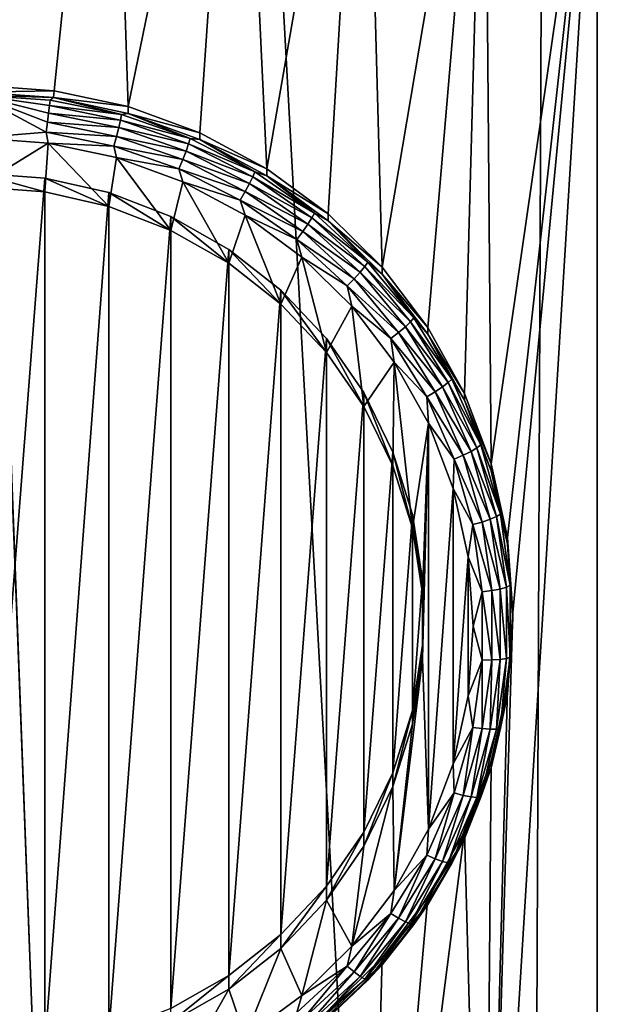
# Model space of a CAD drawing. Header units: metres. Extents: x -150 to 146, y -127 to 82.
# Tile 99 of 256: x 0.21 to 3.17, y -109.32 to -104.36. Entities that reach past the tile are written whole.
import ezdxf

# ---------------------------------------------------------------- set-up
doc = ezdxf.new("R2010")
doc.units = ezdxf.units.M
doc.layers.add('solid_ELLA_AP_WANNE_SW0001', color=7, linetype='CONTINUOUS')

msp = doc.modelspace()

# ---------------------------------------------------------------- linework, layer by layer
at = {"layer": 'solid_ELLA_AP_WANNE_SW0001'}
for points in [[(2.74772, -126.158119, 10.980029), (3.217331, -18.133785, 14.147997), (-3.202313, -18.13368, 14.148131)], [(0.921139, -126.313347, 10.986632), (-3.202313, -18.13368, 14.148131), (-0.920594, -126.31337, 10.986633)], [(2.74772, -126.158119, 10.980029), (-3.202313, -18.13368, 14.148131), (0.921139, -126.313347, 10.986632)], [(4.562092, -125.846916, 10.967078), (3.217331, -18.133785, 14.147997), (2.74772, -126.158119, 10.980029)], [(0.66768, -101.9683, -15.74283), (0, -104.685272, -15.263755), (0, -101.927811, -15.749969)], [(0.388042, -104.713287, -15.258815), (0, -104.685272, -15.263755), (0.66768, -101.9683, -15.74283)], [(0.760678, -104.792976, -15.244763), (0.388042, -104.713287, -15.258815), (0.66768, -101.9683, -15.74283)], [(0.760678, -104.792976, -15.244763), (0.66768, -101.9683, -15.74283), (1.316236, -102.085197, -15.722218)], [(1.121447, -104.925934, -15.221319), (0.760678, -104.792976, -15.244763), (1.316236, -102.085197, -15.722218)], [(1.45973, -105.107376, -15.189326), (1.121447, -104.925934, -15.221319), (1.316236, -102.085197, -15.722218)], [(1.45973, -105.107376, -15.189326), (1.316236, -102.085197, -15.722218), (1.950172, -102.28019, -15.687835)], [(1.76785, -105.335037, -15.149183), (1.45973, -105.107376, -15.189326), (1.950172, -102.28019, -15.687835)], [(2.040524, -105.602989, -15.101936), (1.76785, -105.335037, -15.149183), (1.950172, -102.28019, -15.687835)], [(2.040524, -105.602989, -15.101936), (1.950172, -102.28019, -15.687835), (2.555977, -102.548225, -15.640573)], [(2.271033, -105.906921, -15.048345), (2.040524, -105.602989, -15.101936), (2.555977, -102.548225, -15.640573)], [(2.456006, -106.23967, -14.989672), (2.271033, -105.906921, -15.048345), (2.555977, -102.548225, -15.640573)], [(2.59023, -106.595245, -14.926974), (2.456006, -106.23967, -14.989672), (2.555977, -102.548225, -15.640573)], [(2.59023, -106.595245, -14.926974), (2.555977, -102.548225, -15.640573), (3.124108, -102.886963, -15.580845)], [(3.124108, -102.886963, -15.580845), (3.124108, -111.801544, -14.008965), (2.555977, -112.140274, -13.949237)], [(2.699582, -107.344254, -14.794905), (3.124108, -102.886963, -15.580845), (2.555977, -112.140274, -13.949237)], [(2.672518, -106.965836, -14.861629), (2.59023, -106.595245, -14.926974), (3.124108, -102.886963, -15.580845)], [(2.699582, -107.344254, -14.794905), (2.672518, -106.965836, -14.861629), (3.124108, -102.886963, -15.580845)], [(3.124108, -102.886963, -15.580845), (3.647175, -103.289986, -15.509781), (3.124108, -111.801544, -14.008965)], [(3.647175, -103.289986, -15.509781), (3.647175, -111.398514, -14.080029), (3.124108, -111.801544, -14.008965)], [(0.388042, -104.713287, -15.258815), (0, -104.720001, -15.460716), (0, -104.685272, -15.263755)], [(0.388042, -104.713287, -15.258815), (0.38425, -104.747063, -15.455944), (0, -104.720001, -15.460716)], [(0.38425, -104.747063, -15.455944), (0, -104.735703, -15.51051), (0, -104.720001, -15.460716)], [(0, -104.951691, -15.622949), (0, -104.735703, -15.51051), (0.347438, -104.923141, -15.621117)], [(0.354015, -104.872551, -15.609774), (0.347438, -104.923141, -15.621117), (0, -104.735703, -15.51051)], [(0.359663, -104.826561, -15.585605), (0.354015, -104.872551, -15.609774), (0, -104.735703, -15.51051)], [(0.363998, -104.788307, -15.550261), (0.359663, -104.826561, -15.585605), (0, -104.735703, -15.51051)], [(0.366722, -104.760399, -15.506154), (0.363998, -104.788307, -15.550261), (0, -104.735703, -15.51051)], [(0.38425, -104.747063, -15.455944), (0.366722, -104.760399, -15.506154), (0, -104.735703, -15.51051)], [(0.38425, -104.747063, -15.455944), (0.726613, -104.834053, -15.493168), (0.366722, -104.760399, -15.506154)], [(0.760678, -104.792976, -15.244763), (0.38425, -104.747063, -15.455944), (0.388042, -104.713287, -15.258815)], [(0.38425, -104.747063, -15.455944), (0.760678, -104.827705, -15.441725), (0.726613, -104.834053, -15.493168)], [(0.760678, -104.792976, -15.244763), (0.760678, -104.827705, -15.441725), (0.38425, -104.747063, -15.455944)], [(0.363998, -104.788307, -15.550261), (0.721215, -104.861404, -15.537371), (0.359663, -104.826561, -15.585605)], [(0.366722, -104.760399, -15.506154), (0.726613, -104.834053, -15.493168), (0.363998, -104.788307, -15.550261)], [(0.726613, -104.834053, -15.493168), (0.721215, -104.861404, -15.537371), (0.363998, -104.788307, -15.550261)], [(1.121447, -104.925934, -15.221319), (0.760678, -104.827705, -15.441725), (0.760678, -104.792976, -15.244763)], [(0.359663, -104.826561, -15.585605), (0.712627, -104.898788, -15.572868), (0.354015, -104.872551, -15.609774)], [(0.721215, -104.861404, -15.537371), (0.712627, -104.898788, -15.572868), (0.359663, -104.826561, -15.585605)], [(0.726613, -104.834053, -15.493168), (1.072968, -104.955276, -15.471793), (0.721215, -104.861404, -15.537371)], [(0.760678, -104.827705, -15.441725), (1.072968, -104.955276, -15.471793), (0.726613, -104.834053, -15.493168)], [(0.760678, -104.827705, -15.441725), (1.121621, -104.960289, -15.418347), (1.072968, -104.955276, -15.471793)], [(1.121447, -104.925934, -15.221319), (1.121621, -104.960289, -15.418347), (0.760678, -104.827705, -15.441725)], [(0.354015, -104.872551, -15.609774), (0.701435, -104.943649, -15.597238), (0.347438, -104.923141, -15.621117)], [(0.712627, -104.898788, -15.572868), (0.701435, -104.943649, -15.597238), (0.354015, -104.872551, -15.609774)], [(0.712627, -104.898788, -15.572868), (1.052316, -105.017685, -15.551905), (0.701435, -104.943649, -15.597238)], [(0.721215, -104.861404, -15.537371), (1.064997, -104.981735, -15.516154), (0.712627, -104.898788, -15.572868)], [(1.064997, -104.981735, -15.516154), (1.052316, -105.017685, -15.551905), (0.712627, -104.898788, -15.572868)], [(1.072968, -104.955276, -15.471793), (1.064997, -104.981735, -15.516154), (0.721215, -104.861404, -15.537371)], [(0.357306, -104.977142, -15.61846), (0, -104.951691, -15.622949), (0.347438, -104.923141, -15.621117)], [(0, -105.197891, -15.579536), (0, -104.951691, -15.622949), (0.357306, -104.977142, -15.61846)], [(0.357306, -104.977142, -15.61846), (0.347438, -104.923141, -15.621117), (0.688403, -104.99292, -15.608813)], [(0.701435, -104.943649, -15.597238), (0.688403, -104.99292, -15.608813), (0.347438, -104.923141, -15.621117)], [(0.701435, -104.943649, -15.597238), (1.035789, -105.060677, -15.576603), (0.688403, -104.99292, -15.608813)], [(1.052316, -105.017685, -15.551905), (1.035789, -105.060677, -15.576603), (0.701435, -104.943649, -15.597238)], [(1.45973, -105.107376, -15.189326), (1.121621, -104.960289, -15.418347), (1.121447, -104.925934, -15.221319)], [(0.339578, -105.223808, -15.574966), (0, -105.197891, -15.579536), (0.357306, -104.977142, -15.61846)], [(0.663723, -105.296501, -15.562149), (0.339578, -105.223808, -15.574966), (0.357306, -104.977142, -15.61846)], [(0.701339, -105.050552, -15.605515), (0.357306, -104.977142, -15.61846), (0.688403, -104.99292, -15.608813)], [(0.663723, -105.296501, -15.562149), (0.357306, -104.977142, -15.61846), (0.701339, -105.050552, -15.605515)], [(0.701339, -105.050552, -15.605515), (0.688403, -104.99292, -15.608813), (1.016545, -105.107773, -15.588562)], [(1.035789, -105.060677, -15.576603), (1.016545, -105.107773, -15.588562), (0.688403, -104.99292, -15.608813)], [(1.064997, -104.981735, -15.516154), (1.388941, -105.147034, -15.487007), (1.052316, -105.017685, -15.551905)], [(1.072968, -104.955276, -15.471793), (1.399336, -105.121819, -15.442427), (1.064997, -104.981735, -15.516154)], [(1.399336, -105.121819, -15.442427), (1.388941, -105.147034, -15.487007), (1.064997, -104.981735, -15.516154)], [(1.121621, -104.960289, -15.418347), (1.399336, -105.121819, -15.442427), (1.072968, -104.955276, -15.471793)], [(1.121621, -104.960289, -15.418347), (1.45973, -105.142105, -15.386288), (1.399336, -105.121819, -15.442427)], [(1.45973, -105.107376, -15.189326), (1.45973, -105.142105, -15.386288), (1.121621, -104.960289, -15.418347)], [(0.975658, -105.417587, -15.540798), (0.663723, -105.296501, -15.562149), (0.701339, -105.050552, -15.605515)], [(1.03563, -105.173401, -15.583855), (0.701339, -105.050552, -15.605515), (1.016545, -105.107773, -15.588562)], [(0.975658, -105.417587, -15.540798), (0.701339, -105.050552, -15.605515), (1.03563, -105.173401, -15.583855)], [(1.052316, -105.017685, -15.551905), (1.372402, -105.181015, -15.523105), (1.035789, -105.060677, -15.576603)], [(1.388941, -105.147034, -15.487007), (1.372402, -105.181015, -15.523105), (1.052316, -105.017685, -15.551905)], [(1.035789, -105.060677, -15.576603), (1.350848, -105.221443, -15.548255), (1.016545, -105.107773, -15.588562)], [(1.372402, -105.181015, -15.523105), (1.350848, -105.221443, -15.548255), (1.035789, -105.060677, -15.576603)], [(0, -105.128433, -15.185613), (0, -105.197891, -15.579536), (0.339578, -105.223808, -15.574966)], [(0.339578, -105.15435, -15.181044), (0, -105.128433, -15.185613), (0.339578, -105.223808, -15.574966)], [(0.339578, -105.15435, -15.181044), (0, -109.560066, -14.404197), (0, -105.128433, -15.185613)], [(1.03563, -105.173401, -15.583855), (1.016545, -105.107773, -15.588562), (1.32575, -105.265556, -15.56074)], [(1.350848, -105.221443, -15.548255), (1.32575, -105.265556, -15.56074), (1.016545, -105.107773, -15.588562)], [(1.388941, -105.147034, -15.487007), (1.687011, -105.35424, -15.450471), (1.372402, -105.181015, -15.523105)], [(1.399336, -105.121819, -15.442427), (1.699637, -105.330574, -15.405618), (1.388941, -105.147034, -15.487007)], [(1.699637, -105.330574, -15.405618), (1.687011, -105.35424, -15.450471), (1.388941, -105.147034, -15.487007)], [(1.45973, -105.142105, -15.386288), (1.699637, -105.330574, -15.405618), (1.399336, -105.121819, -15.442427)], [(1.76785, -105.335037, -15.149183), (1.45973, -105.142105, -15.386288), (1.45973, -105.107376, -15.189326)], [(1.45973, -105.142105, -15.386288), (1.768124, -105.369453, -15.346199), (1.699637, -105.330574, -15.405618)], [(1.76785, -105.335037, -15.149183), (1.768124, -105.369453, -15.346199), (1.45973, -105.142105, -15.386288)], [(0.339578, -105.15435, -15.181044), (0.339578, -109.534149, -14.408766), (0, -109.560066, -14.404197)], [(0.339578, -105.15435, -15.181044), (0.339578, -105.223808, -15.574966), (0.663723, -105.296501, -15.562149)], [(0.339578, -105.15435, -15.181044), (0.663723, -105.296501, -15.562149), (0.663723, -105.227043, -15.168226)], [(0.339578, -105.15435, -15.181044), (0.663723, -105.227043, -15.168226), (0.339578, -109.534149, -14.408766)], [(1.268109, -105.58342, -15.511558), (0.975658, -105.417587, -15.540798), (1.03563, -105.173401, -15.583855)], [(1.34959, -105.341255, -15.554257), (1.03563, -105.173401, -15.583855), (1.32575, -105.265556, -15.56074)], [(1.268109, -105.58342, -15.511558), (1.03563, -105.173401, -15.583855), (1.34959, -105.341255, -15.554257)], [(1.372402, -105.181015, -15.523105), (1.666922, -105.385757, -15.487003), (1.350848, -105.221443, -15.548255)], [(1.687011, -105.35424, -15.450471), (1.666922, -105.385757, -15.487003), (1.372402, -105.181015, -15.523105)], [(0.663723, -105.227043, -15.168226), (0.663723, -109.461456, -14.421583), (0.339578, -109.534149, -14.408766)], [(0.663723, -105.227043, -15.168226), (0.663723, -105.296501, -15.562149), (0.975658, -105.417587, -15.540798)], [(0.663723, -105.227043, -15.168226), (0.975658, -105.417587, -15.540798), (0.975656, -105.348129, -15.146875)], [(0.663723, -105.227043, -15.168226), (0.975656, -105.348129, -15.146875), (0.663723, -109.461456, -14.421583)], [(1.350848, -105.221443, -15.548255), (1.640743, -105.422966, -15.512721), (1.32575, -105.265556, -15.56074)], [(1.666922, -105.385757, -15.487003), (1.640743, -105.422966, -15.512721), (1.350848, -105.221443, -15.548255)], [(1.34959, -105.341255, -15.554257), (1.32575, -105.265556, -15.56074), (1.61026, -105.463333, -15.525867)], [(1.640743, -105.422966, -15.512721), (1.61026, -105.463333, -15.525867), (1.32575, -105.265556, -15.56074)], [(0.975656, -105.348129, -15.146875), (0.975656, -109.340378, -14.442934), (0.663723, -109.461456, -14.421583)], [(0.975656, -105.348129, -15.146875), (0.975658, -105.417587, -15.540798), (1.268109, -105.58342, -15.511558)], [(0.975656, -105.348129, -15.146875), (1.268109, -105.58342, -15.511558), (1.268106, -105.513954, -15.117635)], [(0.975656, -105.348129, -15.146875), (1.268106, -105.513954, -15.117635), (0.975656, -109.340378, -14.442934)], [(1.529598, -105.789284, -15.475258), (1.268109, -105.58342, -15.511558), (1.34959, -105.341255, -15.554257)], [(1.635361, -105.552017, -15.517094), (1.34959, -105.341255, -15.554257), (1.61026, -105.463333, -15.525867)], [(1.529598, -105.789284, -15.475258), (1.34959, -105.341255, -15.554257), (1.635361, -105.552017, -15.517094)], [(1.699637, -105.330574, -15.405618), (1.968277, -105.577652, -15.362051), (1.687011, -105.35424, -15.450471)], [(1.768124, -105.369453, -15.346199), (1.968277, -105.577652, -15.362051), (1.699637, -105.330574, -15.405618)], [(2.040524, -105.602989, -15.101936), (1.768124, -105.369453, -15.346199), (1.76785, -105.335037, -15.149183)], [(1.666922, -105.385757, -15.487003), (1.930392, -105.628082, -15.444275), (1.640743, -105.422966, -15.512721)], [(1.687011, -105.35424, -15.450471), (1.953655, -105.599487, -15.407228), (1.666922, -105.385757, -15.487003)], [(1.953655, -105.599487, -15.407228), (1.930392, -105.628082, -15.444275), (1.666922, -105.385757, -15.487003)], [(1.968277, -105.577652, -15.362051), (1.953655, -105.599487, -15.407228), (1.687011, -105.35424, -15.450471)], [(1.768124, -105.369453, -15.346199), (2.040524, -105.637718, -15.298898), (1.968277, -105.577652, -15.362051)], [(2.040524, -105.602989, -15.101936), (2.040524, -105.637718, -15.298898), (1.768124, -105.369453, -15.346199)], [(1.640743, -105.422966, -15.512721), (1.900074, -105.661484, -15.470664), (1.61026, -105.463333, -15.525867)], [(1.930392, -105.628082, -15.444275), (1.900074, -105.661484, -15.470664), (1.640743, -105.422966, -15.512721)], [(1.635361, -105.552017, -15.517094), (1.61026, -105.463333, -15.525867), (1.864773, -105.697418, -15.484591)], [(1.900074, -105.661484, -15.470664), (1.864773, -105.697418, -15.484591), (1.61026, -105.463333, -15.525867)], [(1.268106, -105.513954, -15.117635), (1.268106, -109.174545, -14.472175), (0.975656, -109.340378, -14.442934)], [(1.268106, -105.513954, -15.117635), (1.268109, -105.58342, -15.511558), (1.529598, -105.789284, -15.475258)], [(1.268106, -105.513954, -15.117635), (1.529598, -105.789284, -15.475258), (1.529598, -105.719826, -15.081334)], [(1.268106, -105.513954, -15.117635), (1.529598, -105.719826, -15.081334), (1.268106, -109.174545, -14.472175)], [(1.759658, -106.033028, -15.43228), (1.529598, -105.789284, -15.475258), (1.635361, -105.552017, -15.517094)], [(1.888272, -105.800179, -15.473337), (1.635361, -105.552017, -15.517094), (1.864773, -105.697418, -15.484591)], [(1.759658, -106.033028, -15.43228), (1.635361, -105.552017, -15.517094), (1.888272, -105.800179, -15.473337)], [(1.968277, -105.577652, -15.362051), (2.200251, -105.858459, -15.312538), (1.953655, -105.599487, -15.407228)], [(2.040524, -105.637718, -15.298898), (2.200251, -105.858459, -15.312538), (1.968277, -105.577652, -15.362051)], [(1.930392, -105.628082, -15.444275), (2.157901, -105.903481, -15.395715), (1.900074, -105.661484, -15.470664)], [(1.953655, -105.599487, -15.407228), (2.183907, -105.878204, -15.358083), (1.930392, -105.628082, -15.444275)], [(2.183907, -105.878204, -15.358083), (2.157901, -105.903481, -15.395715), (1.930392, -105.628082, -15.444275)], [(2.200251, -105.858459, -15.312538), (2.183907, -105.878204, -15.358083), (1.953655, -105.599487, -15.407228)], [(2.271033, -105.906921, -15.048345), (2.040524, -105.637718, -15.298898), (2.040524, -105.602989, -15.101936)], [(2.040524, -105.637718, -15.298898), (2.271384, -105.941429, -15.245346), (2.200251, -105.858459, -15.312538)], [(2.271033, -105.906921, -15.048345), (2.271384, -105.941429, -15.245346), (2.040524, -105.637718, -15.298898)], [(1.900074, -105.661484, -15.470664), (2.124011, -105.932556, -15.422866), (1.864773, -105.697418, -15.484591)], [(2.157901, -105.903481, -15.395715), (2.124011, -105.932556, -15.422866), (1.900074, -105.661484, -15.470664)], [(1.529598, -105.719826, -15.081334), (1.529598, -108.968674, -14.508475), (1.268106, -109.174545, -14.472175)], [(1.529598, -105.719826, -15.081334), (1.529598, -105.789284, -15.475258), (1.759658, -106.033028, -15.43228)], [(1.529598, -105.719826, -15.081334), (1.759658, -106.033028, -15.43228), (1.759661, -105.96357, -15.038356)], [(1.529598, -105.719826, -15.081334), (1.759661, -105.96357, -15.038356), (1.529598, -108.968674, -14.508475)], [(1.888272, -105.800179, -15.473337), (1.864773, -105.697418, -15.484591), (2.084549, -105.963455, -15.437682)], [(2.124011, -105.932556, -15.422866), (2.084549, -105.963455, -15.437682), (1.864773, -105.697418, -15.484591)], [(1.947771, -106.305252, -15.384278), (1.759658, -106.033028, -15.43228), (1.888272, -105.800179, -15.473337)], [(2.102074, -106.081718, -15.423694), (1.888272, -105.800179, -15.473337), (2.084549, -105.963455, -15.437682)], [(1.947771, -106.305252, -15.384278), (1.888272, -105.800179, -15.473337), (2.102074, -106.081718, -15.423694)], [(2.183907, -105.878204, -15.358083), (2.373476, -106.185204, -15.30395), (2.157901, -105.903481, -15.395715)], [(2.200251, -105.858459, -15.312538), (2.391239, -106.167755, -15.258), (2.183907, -105.878204, -15.358083)], [(2.391239, -106.167755, -15.258), (2.373476, -106.185204, -15.30395), (2.183907, -105.878204, -15.358083)], [(2.271384, -105.941429, -15.245346), (2.391239, -106.167755, -15.258), (2.200251, -105.858459, -15.312538)], [(2.124011, -105.932556, -15.422866), (2.308381, -106.231133, -15.370219), (2.084549, -105.963455, -15.437682)], [(2.157901, -105.903481, -15.395715), (2.345213, -106.206818, -15.342228), (2.124011, -105.932556, -15.422866)], [(2.345213, -106.206818, -15.342228), (2.308381, -106.231133, -15.370219), (2.124011, -105.932556, -15.422866)], [(2.373476, -106.185204, -15.30395), (2.345213, -106.206818, -15.342228), (2.157901, -105.903481, -15.395715)], [(2.456006, -106.23967, -14.989672), (2.271384, -105.941429, -15.245346), (2.271033, -105.906921, -15.048345)], [(2.271384, -105.941429, -15.245346), (2.456006, -106.274399, -15.186633), (2.391239, -106.167755, -15.258)], [(2.456006, -106.23967, -14.989672), (2.456006, -106.274399, -15.186633), (2.271384, -105.941429, -15.245346)], [(1.759661, -105.96357, -15.038356), (1.759661, -108.72493, -14.551454), (1.529598, -108.968674, -14.508475)], [(1.759661, -105.96357, -15.038356), (1.759658, -106.033028, -15.43228), (1.947771, -106.305252, -15.384278)], [(1.759661, -105.96357, -15.038356), (1.947771, -106.305252, -15.384278), (1.947775, -106.235802, -14.990355)], [(1.759661, -105.96357, -15.038356), (1.947775, -106.235802, -14.990355), (1.759661, -108.72493, -14.551454)], [(2.102074, -106.081718, -15.423694), (2.084549, -105.963455, -15.437682), (2.265494, -106.256485, -15.386013)], [(2.308381, -106.231133, -15.370219), (2.265494, -106.256485, -15.386013), (2.084549, -105.963455, -15.437682)], [(2.094691, -106.605263, -15.331378), (1.947771, -106.305252, -15.384278), (2.102074, -106.081718, -15.423694)], [(2.193028, -106.919731, -15.275929), (2.094691, -106.605263, -15.331378), (2.102074, -106.081718, -15.423694)], [(2.273647, -106.390015, -15.369332), (2.102074, -106.081718, -15.423694), (2.265494, -106.256485, -15.386013)], [(2.193028, -106.919731, -15.275929), (2.102074, -106.081718, -15.423694), (2.273647, -106.390015, -15.369332)], [(2.373476, -106.185204, -15.30395), (2.518832, -106.514763, -15.24584), (2.345213, -106.206818, -15.342228)], [(2.391239, -106.167755, -15.258), (2.537683, -106.499779, -15.199455), (2.373476, -106.185204, -15.30395)], [(2.537683, -106.499779, -15.199455), (2.518832, -106.514763, -15.24584), (2.373476, -106.185204, -15.30395)], [(2.456006, -106.274399, -15.186633), (2.537683, -106.499779, -15.199455), (2.391239, -106.167755, -15.258)], [(1.947775, -106.235802, -14.990355), (1.947775, -108.452698, -14.599455), (1.759661, -108.72493, -14.551454)], [(1.947775, -106.235802, -14.990355), (1.947771, -106.305252, -15.384278), (2.094691, -106.605263, -15.331378)], [(1.947775, -106.235802, -14.990355), (2.094691, -106.605263, -15.331378), (2.094693, -106.535812, -14.937454)], [(1.947775, -106.235802, -14.990355), (2.094693, -106.535812, -14.937454), (1.947775, -108.452698, -14.599455)], [(2.308381, -106.231133, -15.370219), (2.44975, -106.551659, -15.313703), (2.265494, -106.256485, -15.386013)], [(2.345213, -106.206818, -15.342228), (2.488838, -106.532455, -15.284809), (2.308381, -106.231133, -15.370219)], [(2.488838, -106.532455, -15.284809), (2.44975, -106.551659, -15.313703), (2.308381, -106.231133, -15.370219)], [(2.518832, -106.514763, -15.24584), (2.488838, -106.532455, -15.284809), (2.345213, -106.206818, -15.342228)], [(2.59023, -106.595245, -14.926974), (2.456006, -106.274399, -15.186633), (2.456006, -106.23967, -14.989672)], [(2.273647, -106.390015, -15.369332), (2.265494, -106.256485, -15.386013), (2.404237, -106.571053, -15.330546)], [(2.44975, -106.551659, -15.313703), (2.404237, -106.571053, -15.330546), (2.265494, -106.256485, -15.386013)], [(2.456006, -106.274399, -15.186633), (2.590631, -106.62986, -15.123957), (2.537683, -106.499779, -15.199455)], [(2.59023, -106.595245, -14.926974), (2.590631, -106.62986, -15.123957), (2.456006, -106.274399, -15.186633)], [(2.243524, -107.249229, -15.217831), (2.193028, -106.919731, -15.275929), (2.273647, -106.390015, -15.369332)], [(2.243526, -107.578178, -15.159828), (2.243524, -107.249229, -15.217831), (2.273647, -106.390015, -15.369332)], [(2.243526, -107.578178, -15.159828), (2.273647, -106.390015, -15.369332), (2.273681, -108.437332, -15.008336)], [(2.398159, -106.719513, -15.311233), (2.273647, -106.390015, -15.369332), (2.404237, -106.571053, -15.330546)], [(2.273681, -108.437332, -15.008336), (2.273647, -106.390015, -15.369332), (2.398159, -106.719513, -15.311233)], [(2.094693, -106.535812, -14.937454), (2.094693, -108.152687, -14.652355), (1.947775, -108.452698, -14.599455)], [(2.094693, -106.535812, -14.937454), (2.094691, -106.605263, -15.331378), (2.193028, -106.919731, -15.275929)], [(2.094693, -106.535812, -14.937454), (2.193028, -106.919731, -15.275929), (2.193029, -106.850273, -14.882006)], [(2.094693, -106.535812, -14.937454), (2.193029, -106.850273, -14.882006), (2.094693, -108.152687, -14.652355)], [(2.488838, -106.532455, -15.284809), (2.586101, -106.874313, -15.22453), (2.44975, -106.551659, -15.313703)], [(2.518832, -106.514763, -15.24584), (2.617267, -106.860741, -15.184834), (2.488838, -106.532455, -15.284809)], [(2.617267, -106.860741, -15.184834), (2.586101, -106.874313, -15.22453), (2.488838, -106.532455, -15.284809)], [(2.537683, -106.499779, -15.199455), (2.636855, -106.848351, -15.137993), (2.518832, -106.514763, -15.24584)], [(2.636855, -106.848351, -15.137993), (2.617267, -106.860741, -15.184834), (2.518832, -106.514763, -15.24584)], [(2.590631, -106.62986, -15.123957), (2.636855, -106.848351, -15.137993), (2.537683, -106.499779, -15.199455)], [(2.398159, -106.719513, -15.311233), (2.404237, -106.571053, -15.330546), (2.498193, -106.901291, -15.272316)], [(2.44975, -106.551659, -15.313703), (2.545485, -106.888145, -15.25437), (2.404237, -106.571053, -15.330546)], [(2.545485, -106.888145, -15.25437), (2.498193, -106.901291, -15.272316), (2.404237, -106.571053, -15.330546)], [(2.586101, -106.874313, -15.22453), (2.545485, -106.888145, -15.25437), (2.44975, -106.551659, -15.313703)], [(2.672518, -106.965836, -14.861629), (2.590631, -106.62986, -15.123957), (2.59023, -106.595245, -14.926974)], [(2.590631, -106.62986, -15.123957), (2.672518, -107.000565, -15.058591), (2.636855, -106.848351, -15.137993)], [(2.672518, -106.965836, -14.861629), (2.672518, -107.000565, -15.058591), (2.590631, -106.62986, -15.123957)], [(2.273681, -108.437332, -15.008336), (2.398159, -106.719513, -15.311233), (2.398181, -108.107834, -15.066436)], [(2.474501, -107.062965, -15.250673), (2.398159, -106.719513, -15.311233), (2.498193, -106.901291, -15.272316)], [(2.398181, -108.107834, -15.066436), (2.398159, -106.719513, -15.311233), (2.474501, -107.062965, -15.250673)], [(2.193029, -106.850273, -14.882006), (2.193029, -107.838226, -14.707804), (2.094693, -108.152687, -14.652355)], [(2.193029, -106.850273, -14.882006), (2.193028, -106.919731, -15.275929), (2.243524, -107.249229, -15.217831)], [(2.193029, -106.850273, -14.882006), (2.243524, -107.249229, -15.217831), (2.243524, -107.179771, -14.823907)], [(2.193029, -106.850273, -14.882006), (2.243524, -107.179771, -14.823907), (2.193029, -107.838226, -14.707804)], [(2.545485, -106.888145, -15.25437), (2.593803, -107.234344, -15.193326), (2.498193, -106.901291, -15.272316)], [(2.586101, -106.874313, -15.22453), (2.63519, -107.226036, -15.162513), (2.545485, -106.888145, -15.25437)], [(2.63519, -107.226036, -15.162513), (2.593803, -107.234344, -15.193326), (2.545485, -106.888145, -15.25437)], [(2.617267, -106.860741, -15.184834), (2.666947, -107.216698, -15.122069), (2.586101, -106.874313, -15.22453)], [(2.666947, -107.216698, -15.122069), (2.63519, -107.226036, -15.162513), (2.586101, -106.874313, -15.22453)], [(2.636855, -106.848351, -15.137993), (2.686907, -107.20697, -15.074759), (2.617267, -106.860741, -15.184834)], [(2.686907, -107.20697, -15.074759), (2.666947, -107.216698, -15.122069), (2.617267, -106.860741, -15.184834)], [(2.672518, -107.000565, -15.058591), (2.686907, -107.20697, -15.074759), (2.636855, -106.848351, -15.137993)], [(2.474501, -107.062965, -15.250673), (2.498193, -106.901291, -15.272316), (2.545613, -107.241058, -15.212406)], [(2.593803, -107.234344, -15.193326), (2.545613, -107.241058, -15.212406), (2.498193, -106.901291, -15.272316)], [(2.699582, -107.344254, -14.794905), (2.672518, -107.000565, -15.058591), (2.672518, -106.965836, -14.861629)], [(2.672518, -107.000565, -15.058591), (2.7, -107.378983, -14.991866), (2.686907, -107.20697, -15.074759)], [(2.699582, -107.344254, -14.794905), (2.7, -107.378983, -14.991866), (2.672518, -107.000565, -15.058591)], [(2.398181, -108.107834, -15.066436), (2.474501, -107.062965, -15.250673), (2.474511, -107.764381, -15.126994)], [(2.499611, -107.413673, -15.188834), (2.474501, -107.062965, -15.250673), (2.545613, -107.241058, -15.212406)], [(2.474511, -107.764381, -15.126994), (2.474501, -107.062965, -15.250673), (2.499611, -107.413673, -15.188834)], [(2.243524, -107.179771, -14.823907), (2.243524, -107.508728, -14.765903), (2.193029, -107.838226, -14.707804)], [(2.243524, -107.179771, -14.823907), (2.243524, -107.249229, -15.217831), (2.243526, -107.578178, -15.159828)], [(2.243524, -107.179771, -14.823907), (2.243526, -107.578178, -15.159828), (2.243524, -107.508728, -14.765903)], [(2.593803, -107.234344, -15.193326), (2.593803, -107.583794, -15.131708), (2.545613, -107.241058, -15.212406)], [(2.63519, -107.226036, -15.162513), (2.63519, -107.581062, -15.099912), (2.593803, -107.234344, -15.193326)], [(2.63519, -107.581062, -15.099912), (2.593803, -107.583794, -15.131708), (2.593803, -107.234344, -15.193326)], [(2.666947, -107.216698, -15.122069), (2.666947, -107.576004, -15.058714), (2.63519, -107.226036, -15.162513)], [(2.666947, -107.576004, -15.058714), (2.63519, -107.581062, -15.099912), (2.63519, -107.226036, -15.162513)], [(2.686907, -107.20697, -15.074759), (2.686907, -107.56897, -15.010929), (2.666947, -107.216698, -15.122069)], [(2.686907, -107.56897, -15.010929), (2.666947, -107.576004, -15.058714), (2.666947, -107.216698, -15.122069)], [(2.7, -107.378983, -14.991866), (2.686907, -107.56897, -15.010929), (2.686907, -107.20697, -15.074759)], [(2.499611, -107.413673, -15.188834), (2.545613, -107.241058, -15.212406), (2.545613, -107.584015, -15.151934)], [(2.593803, -107.583794, -15.131708), (2.545613, -107.584015, -15.151934), (2.545613, -107.241058, -15.212406)], [(2.672518, -107.722664, -14.72818), (2.699582, -107.344254, -14.794905), (2.555977, -112.140274, -13.949237)], [(2.672518, -107.722664, -14.72818), (2.7, -107.378983, -14.991866), (2.699582, -107.344254, -14.794905)], [(2.7, -107.378983, -14.991866), (2.672518, -107.757393, -14.925142), (2.686907, -107.56897, -15.010929)], [(2.672518, -107.722664, -14.72818), (2.672518, -107.757393, -14.925142), (2.7, -107.378983, -14.991866)], [(2.474511, -107.764381, -15.126994), (2.499611, -107.413673, -15.188834), (2.545613, -107.584015, -15.151934)], [(2.243524, -107.508728, -14.765903), (2.193035, -107.907661, -15.10173), (2.193029, -107.838226, -14.707804)], [(2.243524, -107.508728, -14.765903), (2.243526, -107.578178, -15.159828), (2.193035, -107.907661, -15.10173)], [(2.243526, -107.578178, -15.159828), (2.273681, -108.437332, -15.008336), (2.102123, -108.745628, -14.953975)], [(2.193035, -107.907661, -15.10173), (2.243526, -107.578178, -15.159828), (2.102123, -108.745628, -14.953975)], [(2.63519, -107.581062, -15.099912), (2.586101, -107.932785, -15.037894), (2.593803, -107.583794, -15.131708)], [(2.617267, -107.931961, -14.995949), (2.586101, -107.932785, -15.037894), (2.63519, -107.581062, -15.099912)], [(2.666947, -107.576004, -15.058714), (2.617267, -107.931961, -14.995949), (2.63519, -107.581062, -15.099912)], [(2.636855, -107.927589, -14.947694), (2.617267, -107.931961, -14.995949), (2.666947, -107.576004, -15.058714)], [(2.686907, -107.56897, -15.010929), (2.636855, -107.927589, -14.947694), (2.666947, -107.576004, -15.058714)], [(2.672518, -107.757393, -14.925142), (2.636855, -107.927589, -14.947694), (2.686907, -107.56897, -15.010929)], [(2.474511, -107.764381, -15.126994), (2.545613, -107.584015, -15.151934), (2.498193, -107.923782, -15.092024)], [(2.545485, -107.929993, -15.070664), (2.498193, -107.923782, -15.092024), (2.545613, -107.584015, -15.151934)], [(2.593803, -107.583794, -15.131708), (2.545485, -107.929993, -15.070664), (2.545613, -107.584015, -15.151934)], [(2.586101, -107.932785, -15.037894), (2.545485, -107.929993, -15.070664), (2.593803, -107.583794, -15.131708)], [(2.59023, -108.093254, -14.662835), (2.672518, -107.722664, -14.72818), (2.555977, -112.140274, -13.949237)], [(2.59023, -108.093254, -14.662835), (2.672518, -107.757393, -14.925142), (2.672518, -107.722664, -14.72818)], [(2.398181, -108.107834, -15.066436), (2.474511, -107.764381, -15.126994), (2.498193, -107.923782, -15.092024)], [(2.59023, -108.093254, -14.662835), (2.590631, -108.128105, -14.859776), (2.672518, -107.757393, -14.925142)], [(2.672518, -107.757393, -14.925142), (2.590631, -108.128105, -14.859776), (2.636855, -107.927589, -14.947694)], [(2.193029, -107.838226, -14.707804), (2.094701, -108.222122, -15.046283), (2.094693, -108.152687, -14.652355)], [(2.193029, -107.838226, -14.707804), (2.193035, -107.907661, -15.10173), (2.094701, -108.222122, -15.046283)], [(2.094701, -108.222122, -15.046283), (2.193035, -107.907661, -15.10173), (2.102123, -108.745628, -14.953975)], [(2.398181, -108.107834, -15.066436), (2.498193, -107.923782, -15.092024), (2.404237, -108.254021, -15.033793)], [(2.44975, -108.266487, -15.011332), (2.404237, -108.254021, -15.033793), (2.498193, -107.923782, -15.092024)], [(2.545485, -107.929993, -15.070664), (2.44975, -108.266487, -15.011332), (2.498193, -107.923782, -15.092024)], [(2.488838, -108.274643, -14.977614), (2.44975, -108.266487, -15.011332), (2.545485, -107.929993, -15.070664)], [(2.586101, -107.932785, -15.037894), (2.488838, -108.274643, -14.977614), (2.545485, -107.929993, -15.070664)], [(2.636855, -107.927589, -14.947694), (2.537683, -108.276161, -14.886231), (2.617267, -107.931961, -14.995949)], [(2.590631, -108.128105, -14.859776), (2.537683, -108.276161, -14.886231), (2.636855, -107.927589, -14.947694)], [(2.518832, -108.277946, -14.934943), (2.488838, -108.274643, -14.977614), (2.586101, -107.932785, -15.037894)], [(2.617267, -107.931961, -14.995949), (2.518832, -108.277946, -14.934943), (2.586101, -107.932785, -15.037894)], [(2.537683, -108.276161, -14.886231), (2.518832, -108.277946, -14.934943), (2.617267, -107.931961, -14.995949)], [(2.273681, -108.437332, -15.008336), (2.398181, -108.107834, -15.066436), (2.404237, -108.254021, -15.033793)], [(2.456006, -108.44883, -14.600138), (2.590631, -108.128105, -14.859776), (2.59023, -108.093254, -14.662835)], [(2.456006, -108.44883, -14.600138), (2.59023, -108.093254, -14.662835), (2.555977, -112.140274, -13.949237)], [(2.590631, -108.128105, -14.859776), (2.456006, -108.483559, -14.797099), (2.537683, -108.276161, -14.886231)], [(2.456006, -108.44883, -14.600138), (2.456006, -108.483559, -14.797099), (2.590631, -108.128105, -14.859776)], [(2.094693, -108.152687, -14.652355), (1.947782, -108.522148, -14.993381), (1.947775, -108.452698, -14.599455)], [(2.094693, -108.152687, -14.652355), (2.094701, -108.222122, -15.046283), (1.947782, -108.522148, -14.993381)], [(2.094701, -108.222122, -15.046283), (2.102123, -108.745628, -14.953975), (1.888334, -109.027168, -14.904331)], [(1.947782, -108.522148, -14.993381), (2.094701, -108.222122, -15.046283), (1.888334, -109.027168, -14.904331)], [(2.273681, -108.437332, -15.008336), (2.404237, -108.254021, -15.033793), (2.265494, -108.568588, -14.978327)], [(2.308381, -108.587006, -14.954816), (2.265494, -108.568588, -14.978327), (2.404237, -108.254021, -15.033793)], [(2.44975, -108.266487, -15.011332), (2.308381, -108.587006, -14.954816), (2.404237, -108.254021, -15.033793)], [(2.345213, -108.600281, -14.920197), (2.308381, -108.587006, -14.954816), (2.44975, -108.266487, -15.011332)], [(2.488838, -108.274643, -14.977614), (2.345213, -108.600281, -14.920197), (2.44975, -108.266487, -15.011332)], [(2.373476, -108.607506, -14.876833), (2.345213, -108.600281, -14.920197), (2.488838, -108.274643, -14.977614)], [(2.518832, -108.277946, -14.934943), (2.373476, -108.607506, -14.876833), (2.488838, -108.274643, -14.977614)], [(2.391239, -108.608185, -14.827686), (2.373476, -108.607506, -14.876833), (2.518832, -108.277946, -14.934943)], [(2.537683, -108.276161, -14.886231), (2.391239, -108.608185, -14.827686), (2.518832, -108.277946, -14.934943)], [(2.456006, -108.483559, -14.797099), (2.391239, -108.608185, -14.827686), (2.537683, -108.276161, -14.886231)], [(1.947775, -108.452698, -14.599455), (1.759673, -108.79438, -14.945379), (1.759661, -108.72493, -14.551454)], [(1.947775, -108.452698, -14.599455), (1.947782, -108.522148, -14.993381), (1.759673, -108.79438, -14.945379)], [(2.456006, -108.44883, -14.600138), (2.555977, -112.140274, -13.949237), (1.950172, -112.40831, -13.901975)], [(2.271033, -108.781578, -14.541465), (2.456006, -108.44883, -14.600138), (1.950172, -112.40831, -13.901975)], [(2.102123, -108.745628, -14.953975), (2.273681, -108.437332, -15.008336), (2.265494, -108.568588, -14.978327)], [(2.271033, -108.781578, -14.541465), (2.456006, -108.483559, -14.797099), (2.456006, -108.44883, -14.600138)], [(1.759673, -108.79438, -14.945379), (1.947782, -108.522148, -14.993381), (1.888334, -109.027168, -14.904331)], [(2.271033, -108.781578, -14.541465), (2.271384, -108.816536, -14.738387), (2.456006, -108.483559, -14.797099)], [(2.456006, -108.483559, -14.797099), (2.271384, -108.816536, -14.738387), (2.391239, -108.608185, -14.827686)], [(2.102123, -108.745628, -14.953975), (2.265494, -108.568588, -14.978327), (2.084549, -108.861618, -14.926658)], [(2.124011, -108.885582, -14.902168), (2.084549, -108.861618, -14.926658), (2.265494, -108.568588, -14.978327)], [(2.308381, -108.587006, -14.954816), (2.124011, -108.885582, -14.902168), (2.265494, -108.568588, -14.978327)], [(2.157901, -108.903625, -14.866709), (2.124011, -108.885582, -14.902168), (2.308381, -108.587006, -14.954816)], [(2.345213, -108.600281, -14.920197), (2.157901, -108.903625, -14.866709), (2.308381, -108.587006, -14.954816)], [(2.183907, -108.914505, -14.822701), (2.157901, -108.903625, -14.866709), (2.345213, -108.600281, -14.920197)], [(2.373476, -108.607506, -14.876833), (2.183907, -108.914505, -14.822701), (2.345213, -108.600281, -14.920197)], [(2.200251, -108.91748, -14.773149), (2.183907, -108.914505, -14.822701), (2.373476, -108.607506, -14.876833)], [(2.391239, -108.608185, -14.827686), (2.200251, -108.91748, -14.773149), (2.373476, -108.607506, -14.876833)], [(2.271384, -108.816536, -14.738387), (2.200251, -108.91748, -14.773149), (2.391239, -108.608185, -14.827686)], [(1.759661, -108.72493, -14.551454), (1.529624, -109.038109, -14.902402), (1.529598, -108.968674, -14.508475)], [(1.759661, -108.72493, -14.551454), (1.759673, -108.79438, -14.945379), (1.529624, -109.038109, -14.902402)], [(1.888334, -109.027168, -14.904331), (2.102123, -108.745628, -14.953975), (2.084549, -108.861618, -14.926658)], [(1.529624, -109.038109, -14.902402), (1.759673, -108.79438, -14.945379), (1.635429, -109.275337, -14.860572)], [(1.759673, -108.79438, -14.945379), (1.888334, -109.027168, -14.904331), (1.635429, -109.275337, -14.860572)], [(2.040524, -109.08551, -14.487873), (2.271033, -108.781578, -14.541465), (1.950172, -112.40831, -13.901975)], [(2.040524, -109.08551, -14.487873), (2.271384, -108.816536, -14.738387), (2.271033, -108.781578, -14.541465)], [(2.271384, -108.816536, -14.738387), (2.040524, -109.120239, -14.684834), (2.200251, -108.91748, -14.773149)], [(2.040524, -109.08551, -14.487873), (2.040524, -109.120239, -14.684834), (2.271384, -108.816536, -14.738387)], [(1.888334, -109.027168, -14.904331), (2.084549, -108.861618, -14.926658), (1.864773, -109.127655, -14.879748)], [(1.900074, -109.156654, -14.854371), (1.864773, -109.127655, -14.879748), (2.084549, -108.861618, -14.926658)], [(2.124011, -108.885582, -14.902168), (1.900074, -109.156654, -14.854371), (2.084549, -108.861618, -14.926658)], [(1.930392, -109.179024, -14.818149), (1.900074, -109.156654, -14.854371), (2.124011, -108.885582, -14.902168)], [(2.157901, -108.903625, -14.866709), (1.930392, -109.179024, -14.818149), (2.124011, -108.885582, -14.902168)], [(1.953655, -109.193222, -14.773556), (1.930392, -109.179024, -14.818149), (2.157901, -108.903625, -14.866709)], [(2.183907, -108.914505, -14.822701), (1.953655, -109.193222, -14.773556), (2.157901, -108.903625, -14.866709)], [(1.968277, -109.19828, -14.723637), (1.953655, -109.193222, -14.773556), (2.183907, -108.914505, -14.822701)], [(2.200251, -108.91748, -14.773149), (1.968277, -109.19828, -14.723637), (2.183907, -108.914505, -14.822701)], [(2.040524, -109.120239, -14.684834), (1.968277, -109.19828, -14.723637), (2.200251, -108.91748, -14.773149)], [(1.529598, -108.968674, -14.508475), (1.26814, -109.24398, -14.866101), (1.268106, -109.174545, -14.472175)], [(1.529598, -108.968674, -14.508475), (1.529624, -109.038109, -14.902402), (1.26814, -109.24398, -14.866101)], [(1.26814, -109.24398, -14.866101), (1.529624, -109.038109, -14.902402), (1.349662, -109.486122, -14.823406)], [(1.529624, -109.038109, -14.902402), (1.635429, -109.275337, -14.860572), (1.349662, -109.486122, -14.823406)], [(1.635429, -109.275337, -14.860572), (1.888334, -109.027168, -14.904331), (1.864773, -109.127655, -14.879748)], [(1.76785, -109.353462, -14.440626), (2.040524, -109.120239, -14.684834), (2.040524, -109.08551, -14.487873)], [(1.76785, -109.353462, -14.440626), (2.040524, -109.08551, -14.487873), (1.950172, -112.40831, -13.901975)], [(1.76785, -109.353462, -14.440626), (1.768124, -109.388504, -14.637533), (2.040524, -109.120239, -14.684834)], [(2.040524, -109.120239, -14.684834), (1.768124, -109.388504, -14.637533), (1.968277, -109.19828, -14.723637)], [(1.635429, -109.275337, -14.860572), (1.864773, -109.127655, -14.879748), (1.61026, -109.36174, -14.838472)], [(1.640743, -109.395172, -14.812313), (1.61026, -109.36174, -14.838472), (1.864773, -109.127655, -14.879748)], [(1.900074, -109.156654, -14.854371), (1.640743, -109.395172, -14.812313), (1.864773, -109.127655, -14.879748)], [(1.666922, -109.421349, -14.77542), (1.640743, -109.395172, -14.812313), (1.900074, -109.156654, -14.854371)], [(1.930392, -109.179024, -14.818149), (1.666922, -109.421349, -14.77542), (1.900074, -109.156654, -14.854371)], [(1.268106, -109.174545, -14.472175), (0.975678, -109.409821, -14.83686), (0.975656, -109.340378, -14.442934)], [(1.268106, -109.174545, -14.472175), (1.26814, -109.24398, -14.866101), (0.975678, -109.409821, -14.83686)], [(1.687011, -109.438461, -14.730312), (1.666922, -109.421349, -14.77542), (1.930392, -109.179024, -14.818149)], [(1.953655, -109.193222, -14.773556), (1.687011, -109.438461, -14.730312), (1.930392, -109.179024, -14.818149)], [(1.699637, -109.445366, -14.680069), (1.687011, -109.438461, -14.730312), (1.953655, -109.193222, -14.773556)], [(1.968277, -109.19828, -14.723637), (1.699637, -109.445366, -14.680069), (1.953655, -109.193222, -14.773556)], [(1.768124, -109.388504, -14.637533), (1.699637, -109.445366, -14.680069), (1.968277, -109.19828, -14.723637)], [(0.975678, -109.409821, -14.83686), (1.26814, -109.24398, -14.866101), (1.03571, -109.653984, -14.793807)], [(1.26814, -109.24398, -14.866101), (1.349662, -109.486122, -14.823406), (1.03571, -109.653984, -14.793807)], [(1.349662, -109.486122, -14.823406), (1.635429, -109.275337, -14.860572), (1.61026, -109.36174, -14.838472)]]:
    msp.add_3dface(points, dxfattribs=at)

doc.saveas('drawing.dxf')
